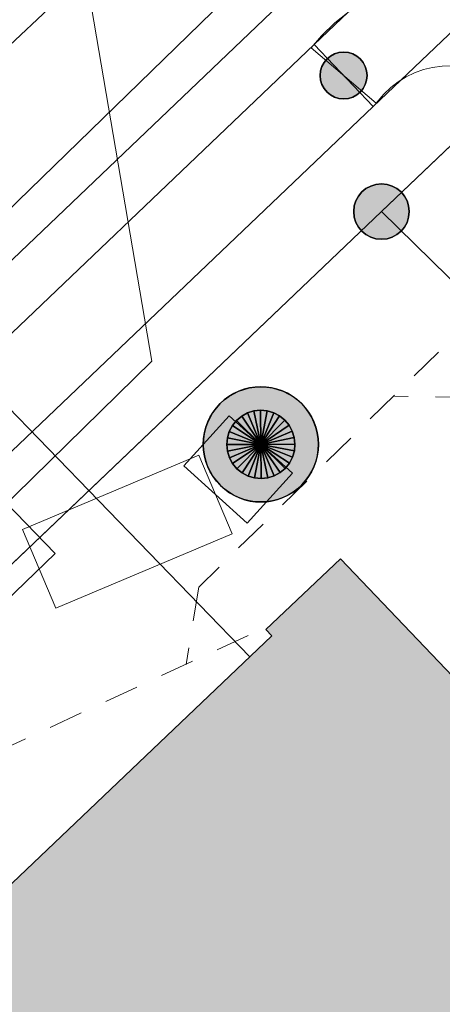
# Model space of a CAD drawing. Header units: metres. Extents: x 2695560 to 2696939, y 1260529 to 1262050.
# Tile 185 of 256: x 2695725.96 to 2695728.44, y 1261001.2 to 1261006.96. Entities that reach past the tile are written whole.
import ezdxf

# ---------------------------------------------------------------- set-up
doc = ezdxf.new("R2010")
doc.units = ezdxf.units.M
doc.linetypes.add('AUSGEZOGEN', pattern=[0])
doc.linetypes.add('VERDECKT2_S2', pattern=[0.36, 0.2, -0.16])
for name, color, linetype in [('XR$1$AV_Gebäudeflächen (BB)', 7, 'AUSGEZOGEN'), ('XR$1$AV_Grenzpunkte', 7, 'AUSGEZOGEN'), ('XR$1$AV_Linien (BB)', 7, 'AUSGEZOGEN'), ('XR$1$EW_LK_Bauwerk', 1, 'AUSGEZOGEN'), ('XR$1$EW_LK_Knoten', 1, 'AUSGEZOGEN'), ('XR$1$Liegenschaftsgrenzen', 7, 'AUSGEZOGEN'), ('XR$1$PFAV', 255, 'AUSGEZOGEN'), ('XR$1$PFEW', 255, 'AUSGEZOGEN'), ('XR$1$RAEW', 8, 'AUSGEZOGEN')]:
    doc.layers.add(name, color=color, linetype=linetype)
for name, color, linetype, lineweight in [('XR$2$ABW-Linie-R-genau', 4, 'AUSGEZOGEN', 18), ('XR$2$ABW-Linie-R-ungenau', 4, 'VERDECKT2_S2', 18), ('XR$2$ELE-Flaeche-oberirdisch', 1, 'AUSGEZOGEN', 18), ('XR$2$ELE-LinieFlaeche-genau', 1, 'AUSGEZOGEN', 18), ('XR$2$ELE-Punkt', 1, 'AUSGEZOGEN', 18), ('XR$2$GAS-Linie-genau', 12, 'AUSGEZOGEN', 18), ('XR$2$KOM-Linie-U-genau', 91, 'AUSGEZOGEN', 18), ('XR$2$WAS-Linie-genau', 5, 'AUSGEZOGEN', 18)]:
    doc.layers.add(name, color=color, linetype=linetype, lineweight=lineweight)

# ---------------------------------------------------------------- blocks, each defined once
blk = doc.blocks.new('BAV15')
at = {"layer": 'XR$1$PFAV', "transparency": 33554687}
blk.add_hatch(color=7, dxfattribs=at).paths.add_polyline_path([(0.5, 0), (0.49, 0.101), (0.459, 0.197), (0.41, 0.286), (0.344, 0.362), (0.264, 0.424), (0.174, 0.469), (0.076, 0.494), (-0.025, 0.499), (-0.125, 0.484), (-0.22, 0.449), (-0.306, 0.395), (-0.379, 0.326), (-0.437, 0.243), (-0.477, 0.15), (-0.497, 0.051), (-0.497, -0.051), (-0.477, -0.15), (-0.437, -0.243), (-0.379, -0.326), (-0.306, -0.395), (-0.22, -0.449), (-0.125, -0.484), (-0.025, -0.499), (0.076, -0.494), (0.174, -0.469), (0.264, -0.424), (0.344, -0.362), (0.41, -0.286), (0.459, -0.197), (0.49, -0.101)])
at = {"color": 7, "transparency": 33554687}
for start, end in [(90, 270), (270, 90)]:
    blk.add_arc((0, 0), 0.5, start, end, dxfattribs=at)
at = {"layer": 'XR$1$PFAV', "transparency": 33554687}
blk.add_circle((0, 0), 0.5, dxfattribs=at)
blk = doc.blocks.new('BEWLP2597')
at = {"layer": 'XR$1$PFEW', "transparency": 33554687}
blk.add_hatch(color=7, dxfattribs=at).paths.add_polyline_path([(-0.5, 0), (-0.4974, -0.0506), (-0.4898, -0.1006), (-0.4771, -0.1497), (-0.4595, -0.1972), (-0.4372, -0.2427), (-0.4104, -0.2856), (-0.3794, -0.3257), (-0.3445, -0.3624), (-0.3061, -0.3954), (-0.2645, -0.4243), (-0.2202, -0.4489), (-0.1737, -0.4689), (-0.1253, -0.484), (-0.0757, -0.4942), (-0.0253, -0.4994), (0.0253, -0.4994), (0.0757, -0.4942), (0.1253, -0.484), (0.1737, -0.4689), (0.2202, -0.4489), (0.2645, -0.4243), (0.3061, -0.3954), (0.3445, -0.3624), (0.3794, -0.3257), (0.4104, -0.2856), (0.4372, -0.2427), (0.4595, -0.1972), (0.4771, -0.1497), (0.4898, -0.1006), (0.4974, -0.0506), (0.5, 0), (0.4974, 0.0506), (0.4898, 0.1006), (0.4771, 0.1497), (0.4595, 0.1972), (0.4372, 0.2427), (0.4104, 0.2856), (0.3794, 0.3257), (0.3445, 0.3624), (0.3061, 0.3954), (0.2645, 0.4243), (0.2202, 0.4489), (0.1737, 0.4689), (0.1253, 0.484), (0.0757, 0.4942), (0.0253, 0.4994), (-0.0253, 0.4994), (-0.0757, 0.4942), (-0.1253, 0.484), (-0.1737, 0.4689), (-0.2202, 0.4489), (-0.2645, 0.4243), (-0.3061, 0.3954), (-0.3445, 0.3624), (-0.3794, 0.3257), (-0.4104, 0.2856), (-0.4372, 0.2427), (-0.4595, 0.1972), (-0.4771, 0.1497), (-0.4898, 0.1006), (-0.4974, 0.0506)])
at = {"color": 1, "transparency": 33554687}
for start, end in [(90, 180), (0, 90), (180, 270), (270, 0)]:
    blk.add_arc((0, 0), 0.5, start, end, dxfattribs=at)
at = {"layer": 'XR$1$PFEW', "transparency": 33554687}
blk.add_circle((0, 0), 0.5, dxfattribs=at)
blk = doc.blocks.new('BEW957')
at = {"layer": 'XR$1$RAEW', "transparency": 33554687}
blk.add_hatch(color=1, dxfattribs=at).paths.add_polyline_path([(-0.5, 0), (-0.497, -0.051), (-0.49, -0.101), (-0.477, -0.15), (-0.459, -0.197), (-0.437, -0.243), (-0.41, -0.286), (-0.379, -0.326), (-0.344, -0.362), (-0.306, -0.395), (-0.264, -0.424), (-0.22, -0.449), (-0.174, -0.469), (-0.125, -0.484), (-0.076, -0.494), (-0.025, -0.499), (0.025, -0.499), (0.076, -0.494), (0.125, -0.484), (0.174, -0.469), (0.22, -0.449), (0.264, -0.424), (0.306, -0.395), (0.344, -0.362), (0.379, -0.326), (0.41, -0.286), (0.437, -0.243), (0.459, -0.197), (0.477, -0.15), (0.49, -0.101), (0.497, -0.051), (0.5, 0), (0.497, 0.051), (0.49, 0.101), (0.477, 0.15), (0.459, 0.197), (0.437, 0.243), (0.41, 0.286), (0.379, 0.326), (0.344, 0.362), (0.306, 0.395), (0.264, 0.424), (0.22, 0.449), (0.174, 0.469), (0.125, 0.484), (0.076, 0.494), (0.025, 0.499), (-0.025, 0.499), (-0.076, 0.494), (-0.125, 0.484), (-0.174, 0.469), (-0.22, 0.449), (-0.264, 0.424), (-0.306, 0.395), (-0.344, 0.362), (-0.379, 0.326), (-0.41, 0.286), (-0.437, 0.243), (-0.459, 0.197), (-0.477, 0.15), (-0.49, 0.101), (-0.497, 0.051)])
at = {"color": 1, "transparency": 33554687}
for start, end in [(90, 180), (0, 90), (180, 270), (270, 0)]:
    blk.add_arc((0, 0), 0.5, start, end, dxfattribs=at)
at = {"layer": 'XR$1$RAEW', "color": 1, "transparency": 33554687}
blk.add_circle((0, 0), 0.5, dxfattribs=at)
blk = doc.blocks.new('ELE-TRAGWERK')
at = {"layer": 'XR$2$ELE-Punkt', "linetype": 'AUSGEZOGEN', "lineweight": 25, "transparency": 33554687}
blk.add_line((-141.4, -141.4, 2500), (141.4, 141.4, 2500), dxfattribs=at)
for points in [[(-76.5, 184.8, 2500), (0, 0, 2500), (-111.1, 166.3, 2500)], [(-76.5, 184.8), (0, 0), (-111.1, 166.3)], [(-76.5, 184.8, 2500), (-76.5, 184.8), (-111.1, 166.3), (-111.1, 166.3, 2500)], [(-39, 196.2, 2500), (0, 0, 2500), (-76.5, 184.8, 2500)], [(-39, 196.2), (0, 0), (-76.5, 184.8)], [(-39, 196.2, 2500), (-39, 196.2), (-76.5, 184.8), (-76.5, 184.8, 2500)], [(0, 200, 2500), (0, 0, 2500), (-39, 196.2, 2500)], [(0, 200), (0, 0), (-39, 196.2)], [(0, 200, 2500), (0, 200), (-39, 196.2), (-39, 196.2, 2500)], [(39, 196.2, 2500), (0, 0, 2500), (0, 200, 2500)], [(39, 196.2), (0, 0), (0, 200)], [(39, 196.2, 2500), (39, 196.2), (0, 200), (0, 200, 2500)], [(76.5, 184.8, 2500), (0, 0, 2500), (39, 196.2, 2500)], [(76.5, 184.8), (0, 0), (39, 196.2)], [(111.1, 166.3, 2500), (0, 0, 2500), (76.5, 184.8, 2500)], [(111.1, 166.3), (0, 0), (76.5, 184.8)], [(76.5, 184.8, 2500), (76.5, 184.8), (39, 196.2), (39, 196.2, 2500)], [(111.1, 166.3, 2500), (111.1, 166.3), (76.5, 184.8), (76.5, 184.8, 2500)], [(-141.4, 141.4, 2500), (0, 0, 2500), (-166.3, 111.1, 2500)], [(-141.4, 141.4), (0, 0), (-166.3, 111.1)], [(-141.4, 141.4, 2500), (-141.4, 141.4), (-166.3, 111.1), (-166.3, 111.1, 2500)], [(-111.1, 166.3, 2500), (0, 0, 2500), (-141.4, 141.4, 2500)], [(-111.1, 166.3), (0, 0), (-141.4, 141.4)], [(-111.1, 166.3, 2500), (-111.1, 166.3), (-141.4, 141.4), (-141.4, 141.4, 2500)], [(141.4, 141.4, 2500), (0, 0, 2500), (111.1, 166.3, 2500)], [(141.4, 141.4), (0, 0), (111.1, 166.3)], [(166.3, 111.1, 2500), (0, 0, 2500), (141.4, 141.4, 2500)], [(166.3, 111.1), (0, 0), (141.4, 141.4)], [(141.4, 141.4, 2500), (141.4, 141.4), (111.1, 166.3), (111.1, 166.3, 2500)], [(166.3, 111.1, 2500), (166.3, 111.1), (141.4, 141.4), (141.4, 141.4, 2500)], [(-184.8, 76.5, 2500), (0, 0, 2500), (-196.2, 39, 2500)], [(-184.8, 76.5), (0, 0), (-196.2, 39)], [(-184.8, 76.5, 2500), (-184.8, 76.5), (-196.2, 39), (-196.2, 39, 2500)], [(-166.3, 111.1, 2500), (0, 0, 2500), (-184.8, 76.5, 2500)], [(-166.3, 111.1), (0, 0), (-184.8, 76.5)], [(-166.3, 111.1, 2500), (-166.3, 111.1), (-184.8, 76.5), (-184.8, 76.5, 2500)], [(184.8, 76.5, 2500), (0, 0, 2500), (166.3, 111.1, 2500)], [(184.8, 76.5), (0, 0), (166.3, 111.1)], [(196.2, 39, 2500), (0, 0, 2500), (184.8, 76.5, 2500)], [(196.2, 39), (0, 0), (184.8, 76.5)], [(184.8, 76.5, 2500), (184.8, 76.5), (166.3, 111.1), (166.3, 111.1, 2500)], [(196.2, 39, 2500), (196.2, 39), (184.8, 76.5), (184.8, 76.5, 2500)], [(-196.2, 39, 2500), (0, 0, 2500), (-200, 0, 2500)], [(-196.2, 39), (0, 0), (-200, 0)], [(-196.2, 39, 2500), (-196.2, 39), (-200, 0), (-200, 0, 2500)], [(-200, 0, 2500), (0, 0, 2500), (-196.2, -39, 2500)], [(-200, 0), (0, 0), (-196.2, -39)], [(-196.2, -39, 2500), (0, 0, 2500), (-184.8, -76.5, 2500)], [(-196.2, -39), (0, 0), (-184.8, -76.5)], [(-184.8, -76.5, 2500), (0, 0, 2500), (-166.3, -111.1, 2500)], [(-184.8, -76.5), (0, 0), (-166.3, -111.1)], [(-166.3, -111.1, 2500), (0, 0, 2500), (-141.4, -141.4, 2500)], [(-166.3, -111.1), (0, 0), (-141.4, -141.4)], [(-141.4, -141.4, 2500), (0, 0, 2500), (-111.1, -166.3, 2500)], [(-141.4, -141.4), (0, 0), (-111.1, -166.3)], [(-111.1, -166.3, 2500), (0, 0, 2500), (-76.5, -184.8, 2500)], [(-111.1, -166.3), (0, 0), (-76.5, -184.8)], [(-76.5, -184.8, 2500), (0, 0, 2500), (-39, -196.2, 2500)], [(-76.5, -184.8), (0, 0), (-39, -196.2)], [(-39, -196.2, 2500), (0, 0, 2500), (0, -200, 2500)], [(-39, -196.2), (0, 0), (0, -200)], [(200, 0, 2500), (0, 0, 2500), (196.2, 39, 2500)], [(200, 0), (0, 0), (196.2, 39)], [(0, -200, 2500), (0, 0, 2500), (39, -196.2, 2500)], [(39, -196.2, 2500), (0, 0, 2500), (76.5, -184.8, 2500)], [(76.5, -184.8, 2500), (0, 0, 2500), (111.1, -166.3, 2500)], [(111.1, -166.3, 2500), (0, 0, 2500), (141.4, -141.4, 2500)], [(141.4, -141.4, 2500), (0, 0, 2500), (166.3, -111.1, 2500)], [(166.3, -111.1, 2500), (0, 0, 2500), (184.8, -76.5, 2500)], [(184.8, -76.5, 2500), (0, 0, 2500), (196.2, -39, 2500)], [(196.2, -39, 2500), (0, 0, 2500), (200, 0, 2500)], [(0, -200), (0, 0), (39, -196.2)], [(39, -196.2), (0, 0), (76.5, -184.8)], [(76.5, -184.8), (0, 0), (111.1, -166.3)], [(111.1, -166.3), (0, 0), (141.4, -141.4)], [(141.4, -141.4), (0, 0), (166.3, -111.1)], [(166.3, -111.1), (0, 0), (184.8, -76.5)], [(184.8, -76.5), (0, 0), (196.2, -39)], [(196.2, -39), (0, 0), (200, 0)], [(200, 0, 2500), (200, 0), (196.2, 39), (196.2, 39, 2500)], [(-200, 0, 2500), (-200, 0), (-196.2, -39), (-196.2, -39, 2500)], [(-196.2, -39, 2500), (-196.2, -39), (-184.8, -76.5), (-184.8, -76.5, 2500)], [(184.8, -76.5, 2500), (184.8, -76.5), (196.2, -39), (196.2, -39, 2500)], [(196.2, -39, 2500), (196.2, -39), (200, 0), (200, 0, 2500)], [(-184.8, -76.5, 2500), (-184.8, -76.5), (-166.3, -111.1), (-166.3, -111.1, 2500)], [(-166.3, -111.1, 2500), (-166.3, -111.1), (-141.4, -141.4), (-141.4, -141.4, 2500)], [(141.4, -141.4, 2500), (141.4, -141.4), (166.3, -111.1), (166.3, -111.1, 2500)], [(166.3, -111.1, 2500), (166.3, -111.1), (184.8, -76.5), (184.8, -76.5, 2500)], [(-141.4, -141.4, 2500), (-141.4, -141.4), (-111.1, -166.3), (-111.1, -166.3, 2500)], [(-111.1, -166.3, 2500), (-111.1, -166.3), (-76.5, -184.8), (-76.5, -184.8, 2500)], [(76.5, -184.8, 2500), (76.5, -184.8), (111.1, -166.3), (111.1, -166.3, 2500)], [(111.1, -166.3, 2500), (111.1, -166.3), (141.4, -141.4), (141.4, -141.4, 2500)], [(-76.5, -184.8, 2500), (-76.5, -184.8), (-39, -196.2), (-39, -196.2, 2500)], [(-39, -196.2, 2500), (-39, -196.2), (0, -200), (0, -200, 2500)], [(0, -200, 2500), (0, -200), (39, -196.2), (39, -196.2, 2500)], [(39, -196.2, 2500), (39, -196.2), (76.5, -184.8), (76.5, -184.8, 2500)]]:
    blk.add_3dface(points, dxfattribs=at)

msp = doc.modelspace()

# ---------------------------------------------------------------- hatches: boundary and pattern name
at = {"layer": 'XR$1$AV_Gebäudeflächen (BB)', "true_color": 0xd2d2d2, "transparency": 33554687}
msp.add_hatch(color=254, dxfattribs=at).paths.add_polyline_path([(2695746.54, 1260971.17), (2695749.08, 1260968.7), (2695749.156, 1260968.795), (2695754.138, 1260973.87), (2695751.586, 1260976.354), (2695744.656, 1260983.125), (2695741.044, 1260986.653), (2695740.643, 1260987.044), (2695738.36, 1260984.826), (2695737.488, 1260985.725), (2695739.749, 1260987.918), (2695741.443, 1260989.561), (2695727.839, 1261003.806), (2695727.403, 1261003.391), (2695727.438, 1261003.355), (2695721.31, 1260997.523), (2695721.276, 1260997.56), (2695720.84, 1260997.145), (2695731.802, 1260985.848), (2695734.717, 1260983.038), (2695746.676, 1260971.31)])

# ---------------------------------------------------------------- linework, layer by layer
at = {"layer": 'XR$1$AV_Linien (BB)', "color": 7, "linetype": 'AUSGEZOGEN', "transparency": 33554687}
for points in [[(2695719.944, 1260998.086), (2695728.08, 1261005.84), (2695733.047, 1261010.571)], [(2695720.84, 1260997.145), (2695721.276, 1260997.56), (2695721.31, 1260997.523), (2695727.438, 1261003.355), (2695727.403, 1261003.391), (2695727.839, 1261003.806), (2695741.443, 1260989.561), (2695739.749, 1260987.918), (2695737.488, 1260985.725), (2695738.36, 1260984.826), (2695740.643, 1260987.044), (2695741.044, 1260986.653)]]:
    msp.add_lwpolyline(points, dxfattribs=at)
at = {"layer": 'XR$1$Liegenschaftsgrenzen', "color": 7, "linetype": 'AUSGEZOGEN', "transparency": 33554687}
for p, q in [((2695728.08, 1261005.84), (2695742.83, 1261019.89)), ((2695728.08, 1261005.84), (2695718.71, 1260996.91)), ((2695754.86, 1260979.53), (2695728.08, 1261005.84))]:
    msp.add_line(p, q, dxfattribs=at)
at = {"layer": 'XR$2$ABW-Linie-R-genau', "linetype": 'AUSGEZOGEN', "transparency": 33554687}
msp.add_line((2695746.288, 1261025.007), (2695688.444, 1260969.786), dxfattribs=at)
at = {"layer": 'XR$2$ABW-Linie-R-ungenau', "linetype": 'VERDECKT2_S2', "transparency": 33554687}
msp.add_line((2695727.299, 1261003.357), (2695724.965, 1261002.274), dxfattribs=at)
for points in [[(2695728.414, 1261005.017), (2695727.009, 1261003.64), (2695726.935, 1261003.186)], [(2695730.344, 1261002.929), (2695728.597, 1261004.752), (2695728.156, 1261004.758)]]:
    msp.add_lwpolyline(points, dxfattribs=at)
at = {"layer": 'XR$2$ELE-Flaeche-oberirdisch', "transparency": 33554687}
msp.add_lwpolyline([(2695721.71, 1261001.499), (2695722.697, 1261000.486), (2695726.168, 1261003.837), (2695725.193, 1261004.843), (2695724.36, 1261004.11), (2695723.326, 1261004.122), (2695722.494, 1261003.293), (2695722.47, 1261002.281), (2695721.71, 1261001.499)], close=True, dxfattribs=at)
at = {"layer": 'XR$2$ELE-LinieFlaeche-genau', "linetype": 'AUSGEZOGEN', "transparency": 33554687}
for points in [[(2695727.6857, 1261006.8181), (2695740.9347, 1261019.4201), (2695741.2793, 1261019.0579), (2695728.0303, 1261006.4559), (2695727.6857, 1261006.8181)], [(2695725.3965, 1261004.636), (2695727.6855, 1261006.818), (2695728.0305, 1261006.456), (2695725.7415, 1261004.274), (2695725.3965, 1261004.636)], [(2695726.9219, 1261004.351), (2695727.1879, 1261004.644), (2695727.5581, 1261004.308), (2695727.2921, 1261004.015), (2695726.9219, 1261004.351)], [(2695725.9768, 1261003.9773), (2695727.0098, 1261004.4133), (2695727.2042, 1261003.9527), (2695726.1712, 1261003.5167), (2695725.9768, 1261003.9773)]]:
    msp.add_lwpolyline(points, close=True, dxfattribs=at)
msp.add_lwpolyline([(2695729.1044, 1261006.9798), (2695729.1754, 1261006.919), (2695728.8506, 1261006.539), (2695728.8506, 1261006.539), (2695728.7976, 1261006.5842), (2695728.7522, 1261006.616), (2695728.7044, 1261006.642), (2695728.6527, 1261006.6633), (2695728.5984, 1261006.6798), (2695728.5456, 1261006.6897), (2695728.4908, 1261006.6938), (2695728.4349, 1261006.6924), (2695728.3798, 1261006.6849), (2695728.3258, 1261006.6721), (2695728.274, 1261006.6533), (2695728.2238, 1261006.6292), (2695728.1768, 1261006.6003), (2695728.1343, 1261006.5671), (2695728.0933, 1261006.5275), (2695728.048, 1261006.4746), (2695727.668, 1261006.7994), (2695727.7287, 1261006.8705), (2695727.8057, 1261006.9449), (2695727.8912, 1261007.0117)], dxfattribs=at)
at = {"layer": 'XR$2$GAS-Linie-genau', "linetype": 'AUSGEZOGEN', "transparency": 33554687}
msp.add_lwpolyline([(2695724.871, 1261004.86), (2695725.161, 1261005.137), (2695728.231, 1261008.121)], dxfattribs=at)
at = {"layer": 'XR$2$KOM-Linie-U-genau', "linetype": 'AUSGEZOGEN', "transparency": 33554687}
msp.add_lwpolyline([(2695726.576, 1261010.202), (2695726.249, 1261007.856), (2695726.254, 1261007.782), (2695726.734, 1261004.963), (2695723.434, 1261001.731)], dxfattribs=at)
at = {"layer": 'XR$2$WAS-Linie-genau', "linetype": 'AUSGEZOGEN', "transparency": 33554687}
for p, q in [((2695728.157, 1261008.935), (2695724.82, 1261005.798)), ((2695725.767, 1261004.822), (2695727.308, 1261003.232))]:
    msp.add_line(p, q, dxfattribs=at)

# ---------------------------------------------------------------- block references
at = {"layer": 'XR$1$AV_Grenzpunkte', "color": 7, "linetype": 'AUSGEZOGEN', "lineweight": -3, "transparency": 33554687, "xscale": 0.3249999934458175, "yscale": 0.3249999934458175}
msp.add_blockref('BAV15', (2695728.08, 1261005.84), dxfattribs=at)
at = {"layer": 'XR$1$EW_LK_Bauwerk', "color": 1, "linetype": 'AUSGEZOGEN', "lineweight": -3, "transparency": 33554687, "xscale": 0.6749999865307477, "yscale": 0.6749999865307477, "rotation": 45.3015}
msp.add_blockref('BEWLP2597', (2695727.373, 1261004.476), dxfattribs=at)
at = {"layer": 'XR$1$EW_LK_Knoten', "color": 1, "linetype": 'AUSGEZOGEN', "lineweight": -3, "transparency": 33554687, "xscale": 0.2749999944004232, "yscale": 0.2749999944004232}
msp.add_blockref('BEW957', (2695727.858, 1261006.637), dxfattribs=at)
at = {"layer": 'XR$2$ELE-Punkt', "color": 1, "linetype": 'AUSGEZOGEN', "lineweight": 18, "transparency": 33554687, "xscale": 0.001, "yscale": 0.001, "zscale": 0.001, "rotation": 315.4}
msp.add_blockref('ELE-TRAGWERK', (2695727.373, 1261004.476), dxfattribs=at)

doc.saveas('drawing.dxf')
